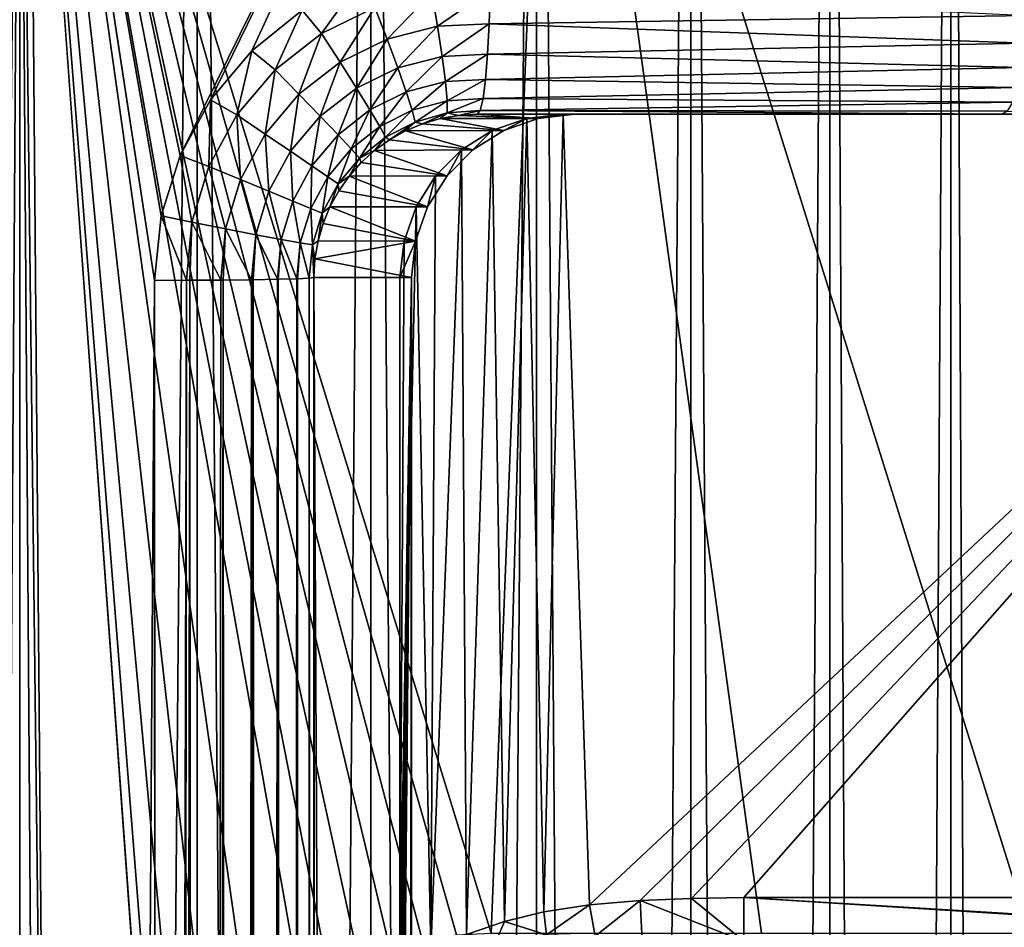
# Model space of a CAD drawing. Header units: millimetres. Extents: x -272 to -228, y -64 to 39.
# Tile 180 of 245: x -250 to -246.98, y -3.49 to -0.71. Entities that reach past the tile are written whole.
import ezdxf

# ---------------------------------------------------------------- set-up
doc = ezdxf.new("R2010")
doc.units = ezdxf.units.MM
doc.header["$LTSCALE"] = 26.699852
for name, color, linetype in [('127', 7, 'CONTINUOUS'), ('133', 7, 'CONTINUOUS'), ('134', 7, 'CONTINUOUS'), ('346', 7, 'CONTINUOUS'), ('347', 7, 'CONTINUOUS'), ('355', 7, 'CONTINUOUS'), ('356', 7, 'CONTINUOUS'), ('357', 7, 'CONTINUOUS'), ('361', 7, 'CONTINUOUS'), ('362', 7, 'CONTINUOUS'), ('365', 7, 'CONTINUOUS'), ('375', 7, 'CONTINUOUS'), ('376', 7, 'CONTINUOUS'), ('95', 7, 'CONTINUOUS'), ('96', 7, 'CONTINUOUS'), ('99', 7, 'CONTINUOUS')]:
    doc.layers.add(name, color=color, linetype=linetype)

msp = doc.modelspace()

# ---------------------------------------------------------------- linework, layer by layer
at = {"layer": '127', "color": 31, "linetype": 'Continuous', "true_color": 0xffba99}
for points in [[(-248.5517, -1.0495, 2), (-248.446, -1.0125, 2), (-248.5148, -3.4735, 2), (-248.5517, -1.0495, 2)], [(-248.5148, -3.4735, 2), (-248.446, -1.0125, 2), (-248.3939, -3.4439, 2), (-248.5148, -3.4735, 2)], [(-248.446, -1.0125, 2), (-248.3347, -1, 2), (-248.3939, -3.4439, 2), (-248.446, -1.0125, 2)], [(-248.3939, -3.4439, 2), (-248.3347, -1, 2), (-248.2535, -3.4218, 2), (-248.3939, -3.4439, 2)], [(-248.3347, -1, 2), (-245.665, -1, 2), (-248.2535, -3.4218, 2), (-248.3347, -1, 2)], [(-248.2535, -3.4218, 2), (-245.665, -1, 2), (-248.0987, -3.4089, 2), (-248.2535, -3.4218, 2)], [(-248.0987, -3.4089, 2), (-245.665, -1, 2), (-247.9411, -3.4024, 2), (-248.0987, -3.4089, 2)], [(-247.9411, -3.4024, 2), (-245.665, -1, 2), (-247.7813, -3.4, 2), (-247.9411, -3.4024, 2)], [(-245.665, -1, 2), (-245.6545, -3.4, 2), (-247.7813, -3.4, 2), (-245.665, -1, 2)], [(-248.6465, -1.1091, 2), (-248.5517, -1.0495, 2), (-248.6308, -3.5134, 2), (-248.6465, -1.1091, 2)], [(-248.6308, -3.5134, 2), (-248.5517, -1.0495, 2), (-248.5148, -3.4735, 2), (-248.6308, -3.5134, 2)], [(-248.7256, -1.1883, 2), (-248.6465, -1.1091, 2), (-248.7397, -3.563, 2), (-248.7256, -1.1883, 2)], [(-248.7397, -3.563, 2), (-248.6465, -1.1091, 2), (-248.6308, -3.5134, 2), (-248.7397, -3.563, 2)], [(-248.7852, -1.2831, 2), (-248.7256, -1.1883, 2), (-248.7397, -3.563, 2), (-248.7852, -1.2831, 2)], [(-248.7852, -1.2831, 2), (-248.8347, -3.618, 2), (-248.8222, -1.3887, 2), (-248.7852, -1.2831, 2)], [(-248.8347, -3.618, 2), (-248.7852, -1.2831, 2), (-248.7397, -3.563, 2), (-248.8347, -3.618, 2)], [(-248.8347, -3.618, 2), (-248.8347, -1.5, 2), (-248.8222, -1.3887, 2), (-248.8347, -3.618, 2)]]:
    msp.add_3dface(points, dxfattribs=at)
at = {"layer": '133', "color": 31, "linetype": 'Continuous', "true_color": 0xffba99}
for points in [[(-251.6292, 1.1824, 17.5819), (-250.4346, -4.3107, 17.5559), (-250, 1.1824, 17.6572), (-251.6292, 1.1824, 17.5819)], [(-250.4346, -4.3107, 17.5559), (-250.4142, -4.5087, 17.553), (-250, 1.1824, 17.6572), (-250.4346, -4.3107, 17.5559)], [(-250, 1.1824, 17.6572), (-250.4142, -4.5087, 17.553), (-250, -61.0087, 16.5716), (-250, 1.1824, 17.6572)], [(-248.3708, 1.1824, 17.5819), (-250, 1.1824, 17.6572), (-248.5557, -3.5087, 17.5159), (-248.3708, 1.1824, 17.5819)], [(-248.5557, -3.5087, 17.5159), (-250, 1.1824, 17.6572), (-248.662, -3.5141, 17.5242), (-248.5557, -3.5087, 17.5159)], [(-248.662, -3.5141, 17.5242), (-250, 1.1824, 17.6572), (-248.7662, -3.5298, 17.5316), (-248.662, -3.5141, 17.5242)], [(-248.7662, -3.5298, 17.5316), (-250, 1.1824, 17.6572), (-248.8662, -3.5552, 17.5379), (-248.7662, -3.5298, 17.5316)], [(-248.8662, -3.5552, 17.5379), (-250, 1.1824, 17.6572), (-248.9618, -3.5896, 17.5432), (-248.8662, -3.5552, 17.5379)], [(-248.9618, -3.5896, 17.5432), (-250, 1.1824, 17.6572), (-249.0533, -3.633, 17.5476), (-248.9618, -3.5896, 17.5432)], [(-249.0533, -3.633, 17.5476), (-250, 1.1824, 17.6572), (-249.1394, -3.6846, 17.5511), (-249.0533, -3.633, 17.5476)], [(-249.1394, -3.6846, 17.5511), (-250, 1.1824, 17.6572), (-249.2933, -3.8104, 17.5558), (-249.1394, -3.6846, 17.5511)], [(-249.2933, -3.8104, 17.5558), (-250, 1.1824, 17.6572), (-249.4183, -3.9619, 17.5578), (-249.2933, -3.8104, 17.5558)], [(-249.4183, -3.9619, 17.5578), (-250, 1.1824, 17.6572), (-249.5104, -4.1328, 17.5576), (-249.4183, -3.9619, 17.5578)], [(-249.5104, -4.1328, 17.5576), (-250, 1.1824, 17.6572), (-249.5668, -4.3174, 17.5558), (-249.5104, -4.1328, 17.5576)], [(-249.5668, -4.3174, 17.5558), (-250, 1.1824, 17.6572), (-249.5858, -4.5087, 17.553), (-249.5668, -4.3174, 17.5558)], [(-249.5858, -4.5087, 17.553), (-250, 1.1824, 17.6572), (-249.576, -34.3179, 17.0322), (-249.5858, -4.5087, 17.553)], [(-249.576, -34.3179, 17.0322), (-250, 1.1824, 17.6572), (-249.5673, -61.0087, 16.566), (-249.576, -34.3179, 17.0322)], [(-249.5673, -61.0087, 16.566), (-250, 1.1824, 17.6572), (-250, -61.0087, 16.5716), (-249.5673, -61.0087, 16.566)], [(-247.7269, -3.5087, 17.4277), (-248.3708, 1.1824, 17.5819), (-248.5557, -3.5087, 17.5159), (-247.7269, -3.5087, 17.4277)], [(-246.7555, 1.1824, 17.3565), (-248.3708, 1.1824, 17.5819), (-246.9032, -3.5087, 17.3003), (-246.7555, 1.1824, 17.3565)], [(-246.9032, -3.5087, 17.3003), (-248.3708, 1.1824, 17.5819), (-247.7269, -3.5087, 17.4277), (-246.9032, -3.5087, 17.3003)]]:
    msp.add_3dface(points, dxfattribs=at)
at = {"layer": '134', "color": 31, "linetype": 'Continuous', "true_color": 0xffba99}
for points in [[(-250.8593, -0.6848, -17.6036), (-250, 1.1824, -17.6572), (-250.7055, -0.8106, -17.6083), (-250.8593, -0.6848, -17.6036)], [(-250.7055, -0.8106, -17.6083), (-250, 1.1824, -17.6572), (-250.5805, -0.9621, -17.6102), (-250.7055, -0.8106, -17.6083)], [(-250.5805, -0.9621, -17.6102), (-250, 1.1824, -17.6572), (-250.4886, -1.133, -17.61), (-250.5805, -0.9621, -17.6102)], [(-250.4886, -1.133, -17.61), (-250, 1.1824, -17.6572), (-250.4322, -1.3176, -17.6082), (-250.4886, -1.133, -17.61)], [(-250, -64, -16.5194), (-250.4337, -64, -16.5137), (-250, 1.1824, -17.6572), (-250, -64, -16.5194)], [(-250, 1.1824, -17.6572), (-250.4337, -64, -16.5137), (-250.4241, -34.611, -17.0271), (-250, 1.1824, -17.6572)], [(-250.4322, -1.3176, -17.6082), (-250, 1.1824, -17.6572), (-250.4133, -1.5087, -17.6054), (-250.4322, -1.3176, -17.6082)], [(-250.4133, -1.5087, -17.6054), (-250, 1.1824, -17.6572), (-250.4241, -34.611, -17.0271), (-250.4133, -1.5087, -17.6054)], [(-250, -64, -16.5194), (-250, 1.1824, -17.6572), (-249.5867, -1.5087, -17.6054), (-250, -64, -16.5194)], [(-250, 1.1824, -17.6572), (-248.3708, 1.1824, -17.5819), (-249.5083, -1.1257, -17.61), (-250, 1.1824, -17.6572)], [(-249.5867, -1.5087, -17.6054), (-250, 1.1824, -17.6572), (-249.5664, -1.3109, -17.6083), (-249.5867, -1.5087, -17.6054)], [(-249.5664, -1.3109, -17.6083), (-250, 1.1824, -17.6572), (-249.5083, -1.1257, -17.61), (-249.5664, -1.3109, -17.6083)], [(-249.5083, -1.1257, -17.61), (-248.3708, 1.1824, -17.5819), (-249.4148, -0.9552, -17.6101), (-249.5083, -1.1257, -17.61)], [(-249.4148, -0.9552, -17.6101), (-248.3708, 1.1824, -17.5819), (-249.2887, -0.805, -17.6081), (-249.4148, -0.9552, -17.6101)], [(-249.2887, -0.805, -17.6081), (-248.3708, 1.1824, -17.5819), (-249.134, -0.6804, -17.6034), (-249.2887, -0.805, -17.6081)], [(-249.5768, -31.8324, -17.0757), (-250, -64, -16.5194), (-249.5867, -1.5087, -17.6054), (-249.5768, -31.8324, -17.0757)]]:
    msp.add_3dface(points, dxfattribs=at)
at = {"layer": '346', "color": 31, "linetype": 'Continuous', "true_color": 0xffba99}
for points in [[(-248.446, -1.0125, 2), (-248.5517, -1.0495, 2), (-248.5166, -1.0494, 0), (-248.446, -1.0125, 2)], [(-248.4109, -1.0125, 0), (-248.446, -1.0125, 2), (-248.5166, -1.0494, 0), (-248.4109, -1.0125, 0)], [(-248.2997, -1), (-248.3347, -1, 2), (-248.446, -1.0125, 2), (-248.2997, -1)], [(-248.2997, -1), (-248.446, -1.0125, 2), (-248.4109, -1.0125, 0), (-248.2997, -1)], [(-248.5517, -1.0495, 2), (-248.6465, -1.1091, 2), (-248.6114, -1.109, 0), (-248.5517, -1.0495, 2)], [(-248.5166, -1.0494, 0), (-248.5517, -1.0495, 2), (-248.6114, -1.109, 0), (-248.5166, -1.0494, 0)], [(-248.6465, -1.1091, 2), (-248.7256, -1.1883, 2), (-248.6906, -1.1882, 0), (-248.6465, -1.1091, 2)], [(-248.6114, -1.109, 0), (-248.6465, -1.1091, 2), (-248.6906, -1.1882, 0), (-248.6114, -1.109, 0)], [(-248.7256, -1.1883, 2), (-248.7852, -1.2831, 2), (-248.7503, -1.283, 0), (-248.7256, -1.1883, 2)], [(-248.6906, -1.1882, 0), (-248.7256, -1.1883, 2), (-248.7503, -1.283, 0), (-248.6906, -1.1882, 0)], [(-248.7852, -1.2831, 2), (-248.8222, -1.3887, 2), (-248.7873, -1.3887, 0), (-248.7852, -1.2831, 2)], [(-248.7503, -1.283, 0), (-248.7852, -1.2831, 2), (-248.7873, -1.3887, 0), (-248.7503, -1.283, 0)], [(-248.8347, -1.5, 2), (-248.7998, -1.5), (-248.7873, -1.3887, 0), (-248.8347, -1.5, 2)], [(-248.8222, -1.3887, 2), (-248.8347, -1.5, 2), (-248.7873, -1.3887, 0), (-248.8222, -1.3887, 2)]]:
    msp.add_3dface(points, dxfattribs=at)
at = {"layer": '347', "color": 31, "linetype": 'Continuous', "true_color": 0xffba99}
for points in [[(-248.7111, -1.0129, -17.0888), (-248.5166, -1.0494, 0), (-248.7656, -1.0289, -17.0964), (-248.7111, -1.0129, -17.0888)], [(-248.6552, -1.0033, -17.0802), (-248.4109, -1.0125, 0), (-248.7111, -1.0129, -17.0888), (-248.6552, -1.0033, -17.0802)], [(-248.4109, -1.0125, 0), (-248.5166, -1.0494, 0), (-248.7111, -1.0129, -17.0888), (-248.4109, -1.0125, 0)], [(-248.5977, -1, -17.0702), (-248.4109, -1.0125, 0), (-248.6552, -1.0033, -17.0802), (-248.5977, -1, -17.0702)], [(-248.5977, -1, -17.0702), (-248.2997, -1), (-248.4109, -1.0125, 0), (-248.5977, -1, -17.0702)], [(-248.8177, -1.0507, -17.1027), (-248.6114, -1.109, 0), (-248.8668, -1.0781, -17.1078), (-248.8177, -1.0507, -17.1027)], [(-248.7656, -1.0289, -17.0964), (-248.5166, -1.0494, 0), (-248.8177, -1.0507, -17.1027), (-248.7656, -1.0289, -17.0964)], [(-248.5166, -1.0494, 0), (-248.6114, -1.109, 0), (-248.8177, -1.0507, -17.1027), (-248.5166, -1.0494, 0)], [(-248.8668, -1.0781, -17.1078), (-248.6114, -1.109, 0), (-248.9123, -1.1108, -17.1119), (-248.8668, -1.0781, -17.1078)], [(-248.9123, -1.1108, -17.1119), (-248.6906, -1.1882, 0), (-248.9538, -1.1481, -17.1148), (-248.9123, -1.1108, -17.1119)], [(-248.6114, -1.109, 0), (-248.6906, -1.1882, 0), (-248.9123, -1.1108, -17.1119), (-248.6114, -1.109, 0)], [(-248.9538, -1.1481, -17.1148), (-248.6906, -1.1882, 0), (-248.9906, -1.1897, -17.1168), (-248.9538, -1.1481, -17.1148)], [(-248.9906, -1.1897, -17.1168), (-248.7503, -1.283, 0), (-249.0225, -1.2349, -17.118), (-248.9906, -1.1897, -17.1168)], [(-248.6906, -1.1882, 0), (-248.7503, -1.283, 0), (-248.9906, -1.1897, -17.1168), (-248.6906, -1.1882, 0)], [(-249.0225, -1.2349, -17.118), (-248.7503, -1.283, 0), (-249.0492, -1.2833, -17.1184), (-249.0225, -1.2349, -17.118)], [(-249.0492, -1.2833, -17.1184), (-248.7873, -1.3887, 0), (-249.0703, -1.3342, -17.1182), (-249.0492, -1.2833, -17.1184)], [(-248.7503, -1.283, 0), (-248.7873, -1.3887, 0), (-249.0492, -1.2833, -17.1184), (-248.7503, -1.283, 0)], [(-249.0703, -1.3342, -17.1182), (-248.7873, -1.3887, 0), (-249.0858, -1.3874, -17.1174), (-249.0703, -1.3342, -17.1182)], [(-249.0858, -1.3874, -17.1174), (-248.7873, -1.3887, 0), (-249.0953, -1.443, -17.1161), (-249.0858, -1.3874, -17.1174)], [(-248.7873, -1.3887, 0), (-248.7998, -1.5), (-249.0953, -1.443, -17.1161), (-248.7873, -1.3887, 0)], [(-248.7998, -1.5), (-249.0985, -1.5, -17.1143), (-249.0953, -1.443, -17.1161), (-248.7998, -1.5)]]:
    msp.add_3dface(points, dxfattribs=at)
at = {"layer": '355', "color": 31, "linetype": 'Continuous', "true_color": 0xffba99}
for points in [[(-248.5579, -0.6185, -17.5544), (-246.9106, -0.6974, -17.3137), (-248.561, -0.7226, -17.5164), (-248.5579, -0.6185, -17.5544)], [(-248.561, -0.7226, -17.5164), (-246.9188, -0.7823, -17.2677), (-248.566, -0.8158, -17.4566), (-248.561, -0.7226, -17.5164)], [(-246.9106, -0.6974, -17.3137), (-246.9188, -0.7823, -17.2677), (-248.561, -0.7226, -17.5164), (-246.9106, -0.6974, -17.3137)], [(-246.9188, -0.7823, -17.2677), (-246.9298, -0.8566, -17.2064), (-248.566, -0.8158, -17.4566), (-246.9188, -0.7823, -17.2677)], [(-248.566, -0.8158, -17.4566), (-246.9298, -0.8566, -17.2064), (-248.5724, -0.8934, -17.3778), (-248.566, -0.8158, -17.4566)], [(-246.9298, -0.8566, -17.2064), (-246.943, -0.9175, -17.1322), (-248.5724, -0.8934, -17.3778), (-246.9298, -0.8566, -17.2064)], [(-248.5724, -0.8934, -17.3778), (-246.943, -0.9175, -17.1322), (-248.5802, -0.9517, -17.2838), (-248.5724, -0.8934, -17.3778)], [(-246.943, -0.9175, -17.1322), (-246.9581, -0.9628, -17.0478), (-248.5802, -0.9517, -17.2838), (-246.943, -0.9175, -17.1322)], [(-248.5802, -0.9517, -17.2838), (-246.9581, -0.9628, -17.0478), (-248.5887, -0.9879, -17.1794), (-248.5802, -0.9517, -17.2838)], [(-246.9581, -0.9628, -17.0478), (-246.9744, -0.9906, -16.9564), (-248.5887, -0.9879, -17.1794), (-246.9581, -0.9628, -17.0478)], [(-246.9913, -1, -16.8614), (-248.5977, -1, -17.0702), (-248.5887, -0.9879, -17.1794), (-246.9913, -1, -16.8614)], [(-246.9744, -0.9906, -16.9564), (-246.9913, -1, -16.8614), (-248.5887, -0.9879, -17.1794), (-246.9744, -0.9906, -16.9564)], [(-245.4119, -1, -16.5018), (-246.9913, -1, -16.8614), (-246.9744, -0.9906, -16.9564), (-245.4119, -1, -16.5018)]]:
    msp.add_3dface(points, dxfattribs=at)
at = {"layer": '356', "color": 31, "linetype": 'Continuous', "true_color": 0xffba99}
for points in [[(-249.134, -0.6804, -17.6034), (-248.9562, -0.5869, -17.5954), (-249.0747, -0.7526, -17.5904), (-249.134, -0.6804, -17.6034)], [(-249.0747, -0.7526, -17.5904), (-248.9562, -0.5869, -17.5954), (-248.9121, -0.6725, -17.5818), (-249.0747, -0.7526, -17.5904)], [(-248.9121, -0.6725, -17.5818), (-248.7371, -0.6273, -17.5698), (-248.8742, -0.7698, -17.5445), (-248.9121, -0.6725, -17.5818)], [(-248.8742, -0.7698, -17.5445), (-248.7371, -0.6273, -17.5698), (-248.7195, -0.7301, -17.5322), (-248.8742, -0.7698, -17.5445)], [(-248.7371, -0.6273, -17.5698), (-248.5579, -0.6185, -17.5544), (-248.7195, -0.7301, -17.5322), (-248.7371, -0.6273, -17.5698)], [(-248.5579, -0.6185, -17.5544), (-248.561, -0.7226, -17.5164), (-248.7195, -0.7301, -17.5322), (-248.5579, -0.6185, -17.5544)], [(-249.2887, -0.805, -17.6081), (-249.134, -0.6804, -17.6034), (-249.2175, -0.864, -17.5956), (-249.2887, -0.805, -17.6081)], [(-249.2175, -0.864, -17.5956), (-249.134, -0.6804, -17.6034), (-249.0747, -0.7526, -17.5904), (-249.2175, -0.864, -17.5956)], [(-249.0747, -0.7526, -17.5904), (-248.9121, -0.6725, -17.5818), (-249.018, -0.8404, -17.5533), (-249.0747, -0.7526, -17.5904)], [(-249.018, -0.8404, -17.5533), (-248.9121, -0.6725, -17.5818), (-248.8742, -0.7698, -17.5445), (-249.018, -0.8404, -17.5533)], [(-248.7195, -0.7301, -17.5322), (-248.561, -0.7226, -17.5164), (-248.7053, -0.8225, -17.4726), (-248.7195, -0.7301, -17.5322)], [(-248.561, -0.7226, -17.5164), (-248.566, -0.8158, -17.4566), (-248.7053, -0.8225, -17.4726), (-248.561, -0.7226, -17.5164)], [(-249.2175, -0.864, -17.5956), (-249.0747, -0.7526, -17.5904), (-249.1443, -0.9387, -17.5588), (-249.2175, -0.864, -17.5956)], [(-249.1443, -0.9387, -17.5588), (-249.0747, -0.7526, -17.5904), (-249.018, -0.8404, -17.5533), (-249.1443, -0.9387, -17.5588)], [(-248.8742, -0.7698, -17.5445), (-248.7195, -0.7301, -17.5322), (-248.8414, -0.8574, -17.4852), (-248.8742, -0.7698, -17.5445)], [(-248.8414, -0.8574, -17.4852), (-248.7195, -0.7301, -17.5322), (-248.7053, -0.8225, -17.4726), (-248.8414, -0.8574, -17.4852)], [(-249.018, -0.8404, -17.5533), (-248.8742, -0.7698, -17.5445), (-248.9679, -0.9196, -17.4942), (-249.018, -0.8404, -17.5533)], [(-248.9679, -0.9196, -17.4942), (-248.8742, -0.7698, -17.5445), (-248.8414, -0.8574, -17.4852), (-248.9679, -0.9196, -17.4942)], [(-249.4148, -0.9552, -17.6101), (-249.2887, -0.805, -17.6081), (-249.3342, -1.0018, -17.5979), (-249.4148, -0.9552, -17.6101)], [(-249.3342, -1.0018, -17.5979), (-249.2887, -0.805, -17.6081), (-249.2175, -0.864, -17.5956), (-249.3342, -1.0018, -17.5979)], [(-249.1443, -0.9387, -17.5588), (-249.018, -0.8404, -17.5533), (-249.0789, -1.0061, -17.4999), (-249.1443, -0.9387, -17.5588)], [(-249.0789, -1.0061, -17.4999), (-249.018, -0.8404, -17.5533), (-248.9679, -0.9196, -17.4942), (-249.0789, -1.0061, -17.4999)], [(-248.8414, -0.8574, -17.4852), (-248.7053, -0.8225, -17.4726), (-248.8153, -0.9312, -17.4067), (-248.8414, -0.8574, -17.4852)], [(-248.8153, -0.9312, -17.4067), (-248.7053, -0.8225, -17.4726), (-248.6954, -0.8999, -17.3939), (-248.8153, -0.9312, -17.4067)], [(-248.7053, -0.8225, -17.4726), (-248.566, -0.8158, -17.4566), (-248.6954, -0.8999, -17.3939), (-248.7053, -0.8225, -17.4726)], [(-248.566, -0.8158, -17.4566), (-248.5724, -0.8934, -17.3778), (-248.6954, -0.8999, -17.3939), (-248.566, -0.8158, -17.4566)], [(-249.3342, -1.0018, -17.5979), (-249.2175, -0.864, -17.5956), (-249.2475, -1.0604, -17.5613), (-249.3342, -1.0018, -17.5979)], [(-249.2475, -1.0604, -17.5613), (-249.2175, -0.864, -17.5956), (-249.1443, -0.9387, -17.5588), (-249.2475, -1.0604, -17.5613)], [(-248.9679, -0.9196, -17.4942), (-248.8414, -0.8574, -17.4852), (-248.9267, -0.9863, -17.4159), (-248.9679, -0.9196, -17.4942)], [(-248.9267, -0.9863, -17.4159), (-248.8414, -0.8574, -17.4852), (-248.8153, -0.9312, -17.4067), (-248.9267, -0.9863, -17.4159)], [(-248.8153, -0.9312, -17.4067), (-248.6954, -0.8999, -17.3939), (-248.7972, -0.9875, -17.3129), (-248.8153, -0.9312, -17.4067)], [(-248.7972, -0.9875, -17.3129), (-248.6954, -0.8999, -17.3939), (-248.6902, -0.9586, -17.3), (-248.7972, -0.9875, -17.3129)], [(-248.6954, -0.8999, -17.3939), (-248.5724, -0.8934, -17.3778), (-248.6902, -0.9586, -17.3), (-248.6954, -0.8999, -17.3939)], [(-248.5724, -0.8934, -17.3778), (-248.5802, -0.9517, -17.2838), (-248.6902, -0.9586, -17.3), (-248.5724, -0.8934, -17.3778)], [(-249.0789, -1.0061, -17.4999), (-248.9679, -0.9196, -17.4942), (-249.0245, -1.0629, -17.4218), (-249.0789, -1.0061, -17.4999)], [(-249.0245, -1.0629, -17.4218), (-248.9679, -0.9196, -17.4942), (-248.9267, -0.9863, -17.4159), (-249.0245, -1.0629, -17.4218)], [(-248.9267, -0.9863, -17.4159), (-248.8153, -0.9312, -17.4067), (-248.8965, -1.0374, -17.3223), (-248.9267, -0.9863, -17.4159)], [(-248.8965, -1.0374, -17.3223), (-248.8153, -0.9312, -17.4067), (-248.7972, -0.9875, -17.3129), (-248.8965, -1.0374, -17.3223)], [(-249.5083, -1.1257, -17.61), (-249.4148, -0.9552, -17.6101), (-249.4202, -1.1597, -17.5979), (-249.5083, -1.1257, -17.61)], [(-249.4202, -1.1597, -17.5979), (-249.4148, -0.9552, -17.6101), (-249.3342, -1.0018, -17.5979), (-249.4202, -1.1597, -17.5979)], [(-249.2475, -1.0604, -17.5613), (-249.1443, -0.9387, -17.5588), (-249.1697, -1.1132, -17.5026), (-249.2475, -1.0604, -17.5613)], [(-249.1697, -1.1132, -17.5026), (-249.1443, -0.9387, -17.5588), (-249.0789, -1.0061, -17.4999), (-249.1697, -1.1132, -17.5026)], [(-248.7972, -0.9875, -17.3129), (-248.6902, -0.9586, -17.3), (-248.7879, -1.0235, -17.2085), (-248.7972, -0.9875, -17.3129)], [(-248.7879, -1.0235, -17.2085), (-248.6902, -0.9586, -17.3), (-248.6899, -0.9957, -17.1956), (-248.7879, -1.0235, -17.2085)], [(-248.6902, -0.9586, -17.3), (-248.5802, -0.9517, -17.2838), (-248.6899, -0.9957, -17.1956), (-248.6902, -0.9586, -17.3)], [(-248.5802, -0.9517, -17.2838), (-248.5887, -0.9879, -17.1794), (-248.6899, -0.9957, -17.1956), (-248.5802, -0.9517, -17.2838)], [(-249.0245, -1.0629, -17.4218), (-248.9267, -0.9863, -17.4159), (-248.9838, -1.1062, -17.3283), (-249.0245, -1.0629, -17.4218)], [(-248.9838, -1.1062, -17.3283), (-248.9267, -0.9863, -17.4159), (-248.8965, -1.0374, -17.3223), (-248.9838, -1.1062, -17.3283)], [(-248.8965, -1.0374, -17.3223), (-248.7972, -0.9875, -17.3129), (-248.8788, -1.0702, -17.2179), (-248.8965, -1.0374, -17.3223)], [(-248.8788, -1.0702, -17.2179), (-248.7972, -0.9875, -17.3129), (-248.7879, -1.0235, -17.2085), (-248.8788, -1.0702, -17.2179)], [(-248.5887, -0.9879, -17.1794), (-248.6552, -1.0033, -17.0802), (-248.6899, -0.9957, -17.1956), (-248.5887, -0.9879, -17.1794)], [(-248.5977, -1, -17.0702), (-248.6552, -1.0033, -17.0802), (-248.5887, -0.9879, -17.1794), (-248.5977, -1, -17.0702)], [(-249.4202, -1.1597, -17.5979), (-249.3342, -1.0018, -17.5979), (-249.3235, -1.1998, -17.5615), (-249.4202, -1.1597, -17.5979)], [(-249.3235, -1.1998, -17.5615), (-249.3342, -1.0018, -17.5979), (-249.2475, -1.0604, -17.5613), (-249.3235, -1.1998, -17.5615)], [(-249.1697, -1.1132, -17.5026), (-249.0789, -1.0061, -17.4999), (-249.1046, -1.1575, -17.4247), (-249.1697, -1.1132, -17.5026)], [(-249.1046, -1.1575, -17.4247), (-249.0789, -1.0061, -17.4999), (-249.0245, -1.0629, -17.4218), (-249.1046, -1.1575, -17.4247)], [(-248.8668, -1.0781, -17.1078), (-248.8788, -1.0702, -17.2179), (-248.7879, -1.0235, -17.2085), (-248.8668, -1.0781, -17.1078)], [(-248.8177, -1.0507, -17.1027), (-248.8668, -1.0781, -17.1078), (-248.7879, -1.0235, -17.2085), (-248.8177, -1.0507, -17.1027)], [(-248.7656, -1.0289, -17.0964), (-248.8177, -1.0507, -17.1027), (-248.7879, -1.0235, -17.2085), (-248.7656, -1.0289, -17.0964)], [(-248.7656, -1.0289, -17.0964), (-248.7879, -1.0235, -17.2085), (-248.6899, -0.9957, -17.1956), (-248.7656, -1.0289, -17.0964)], [(-248.7111, -1.0129, -17.0888), (-248.7656, -1.0289, -17.0964), (-248.6899, -0.9957, -17.1956), (-248.7111, -1.0129, -17.0888)], [(-248.6552, -1.0033, -17.0802), (-248.7111, -1.0129, -17.0888), (-248.6899, -0.9957, -17.1956), (-248.6552, -1.0033, -17.0802)], [(-248.9838, -1.1062, -17.3283), (-248.8965, -1.0374, -17.3223), (-248.9587, -1.134, -17.2239), (-248.9838, -1.1062, -17.3283)], [(-248.9587, -1.134, -17.2239), (-248.8965, -1.0374, -17.3223), (-248.8788, -1.0702, -17.2179), (-248.9587, -1.134, -17.2239)], [(-249.3235, -1.1998, -17.5615), (-249.2475, -1.0604, -17.5613), (-249.2365, -1.2358, -17.503), (-249.3235, -1.1998, -17.5615)], [(-249.2365, -1.2358, -17.503), (-249.2475, -1.0604, -17.5613), (-249.1697, -1.1132, -17.5026), (-249.2365, -1.2358, -17.503)], [(-249.1046, -1.1575, -17.4247), (-249.0245, -1.0629, -17.4218), (-249.0553, -1.1911, -17.3313), (-249.1046, -1.1575, -17.4247)], [(-249.0553, -1.1911, -17.3313), (-249.0245, -1.0629, -17.4218), (-248.9838, -1.1062, -17.3283), (-249.0553, -1.1911, -17.3313)], [(-248.9123, -1.1108, -17.1119), (-248.9587, -1.134, -17.2239), (-248.8788, -1.0702, -17.2179), (-248.9123, -1.1108, -17.1119)], [(-248.8668, -1.0781, -17.1078), (-248.9123, -1.1108, -17.1119), (-248.8788, -1.0702, -17.2179), (-248.8668, -1.0781, -17.1078)], [(-249.2365, -1.2358, -17.503), (-249.1697, -1.1132, -17.5026), (-249.1635, -1.2658, -17.4252), (-249.2365, -1.2358, -17.503)], [(-249.1635, -1.2658, -17.4252), (-249.1697, -1.1132, -17.5026), (-249.1046, -1.1575, -17.4247), (-249.1635, -1.2658, -17.4252)], [(-249.0553, -1.1911, -17.3313), (-248.9838, -1.1062, -17.3283), (-249.0244, -1.2125, -17.227), (-249.0553, -1.1911, -17.3313)], [(-249.0244, -1.2125, -17.227), (-248.9838, -1.1062, -17.3283), (-248.9587, -1.134, -17.2239), (-249.0244, -1.2125, -17.227)], [(-248.9123, -1.1108, -17.1119), (-248.9538, -1.1481, -17.1148), (-248.9587, -1.134, -17.2239), (-248.9123, -1.1108, -17.1119)], [(-249.5664, -1.3109, -17.6083), (-249.5083, -1.1257, -17.61), (-249.4721, -1.3309, -17.5962), (-249.5664, -1.3109, -17.6083)], [(-249.4721, -1.3309, -17.5962), (-249.5083, -1.1257, -17.61), (-249.4202, -1.1597, -17.5979), (-249.4721, -1.3309, -17.5962)], [(-248.9906, -1.1897, -17.1168), (-249.0244, -1.2125, -17.227), (-248.9587, -1.134, -17.2239), (-248.9906, -1.1897, -17.1168)], [(-248.9538, -1.1481, -17.1148), (-248.9906, -1.1897, -17.1168), (-248.9587, -1.134, -17.2239), (-248.9538, -1.1481, -17.1148)], [(-249.4721, -1.3309, -17.5962), (-249.4202, -1.1597, -17.5979), (-249.3693, -1.351, -17.5599), (-249.4721, -1.3309, -17.5962)], [(-249.3693, -1.351, -17.5599), (-249.4202, -1.1597, -17.5979), (-249.3235, -1.1998, -17.5615), (-249.3693, -1.351, -17.5599)], [(-249.1635, -1.2658, -17.4252), (-249.1046, -1.1575, -17.4247), (-249.1081, -1.2884, -17.3319), (-249.1635, -1.2658, -17.4252)], [(-249.1081, -1.2884, -17.3319), (-249.1046, -1.1575, -17.4247), (-249.0553, -1.1911, -17.3313), (-249.1081, -1.2884, -17.3319)], [(-249.3693, -1.351, -17.5599), (-249.3235, -1.1998, -17.5615), (-249.2769, -1.3688, -17.5015), (-249.3693, -1.351, -17.5599)], [(-249.2769, -1.3688, -17.5015), (-249.3235, -1.1998, -17.5615), (-249.2365, -1.2358, -17.503), (-249.2769, -1.3688, -17.5015)], [(-249.1081, -1.2884, -17.3319), (-249.0553, -1.1911, -17.3313), (-249.073, -1.3025, -17.2277), (-249.1081, -1.2884, -17.3319)], [(-249.073, -1.3025, -17.2277), (-249.0553, -1.1911, -17.3313), (-249.0244, -1.2125, -17.227), (-249.073, -1.3025, -17.2277)], [(-248.9906, -1.1897, -17.1168), (-249.0225, -1.2349, -17.118), (-249.0244, -1.2125, -17.227), (-248.9906, -1.1897, -17.1168)], [(-249.2769, -1.3688, -17.5015), (-249.2365, -1.2358, -17.503), (-249.1992, -1.3834, -17.4238), (-249.2769, -1.3688, -17.5015)], [(-249.1992, -1.3834, -17.4238), (-249.2365, -1.2358, -17.503), (-249.1635, -1.2658, -17.4252), (-249.1992, -1.3834, -17.4238)], [(-249.0492, -1.2833, -17.1184), (-249.073, -1.3025, -17.2277), (-249.0244, -1.2125, -17.227), (-249.0492, -1.2833, -17.1184)], [(-249.0225, -1.2349, -17.118), (-249.0492, -1.2833, -17.1184), (-249.0244, -1.2125, -17.227), (-249.0225, -1.2349, -17.118)], [(-249.1992, -1.3834, -17.4238), (-249.1635, -1.2658, -17.4252), (-249.1402, -1.3941, -17.3305), (-249.1992, -1.3834, -17.4238)], [(-249.1402, -1.3941, -17.3305), (-249.1635, -1.2658, -17.4252), (-249.1081, -1.2884, -17.3319), (-249.1402, -1.3941, -17.3305)], [(-249.1402, -1.3941, -17.3305), (-249.1081, -1.2884, -17.3319), (-249.1028, -1.4003, -17.2264), (-249.1402, -1.3941, -17.3305)], [(-249.1028, -1.4003, -17.2264), (-249.1081, -1.2884, -17.3319), (-249.073, -1.3025, -17.2277), (-249.1028, -1.4003, -17.2264)], [(-249.0492, -1.2833, -17.1184), (-249.0703, -1.3342, -17.1182), (-249.073, -1.3025, -17.2277), (-249.0492, -1.2833, -17.1184)], [(-249.5867, -1.5087, -17.6054), (-249.5664, -1.3109, -17.6083), (-249.4884, -1.5085, -17.5932), (-249.5867, -1.5087, -17.6054)], [(-249.4884, -1.5085, -17.5932), (-249.5664, -1.3109, -17.6083), (-249.4721, -1.3309, -17.5962), (-249.4884, -1.5085, -17.5932)], [(-249.0858, -1.3874, -17.1174), (-249.1028, -1.4003, -17.2264), (-249.073, -1.3025, -17.2277), (-249.0858, -1.3874, -17.1174)], [(-249.0703, -1.3342, -17.1182), (-249.0858, -1.3874, -17.1174), (-249.073, -1.3025, -17.2277), (-249.0703, -1.3342, -17.1182)], [(-249.4884, -1.5085, -17.5932), (-249.4721, -1.3309, -17.5962), (-249.4786, -1.5084, -17.5909), (-249.4884, -1.5085, -17.5932)], [(-249.4786, -1.5084, -17.5909), (-249.4721, -1.3309, -17.5962), (-249.3837, -1.5078, -17.557), (-249.4786, -1.5084, -17.5909)], [(-249.3837, -1.5078, -17.557), (-249.4721, -1.3309, -17.5962), (-249.3693, -1.351, -17.5599), (-249.3837, -1.5078, -17.557)], [(-249.3837, -1.5078, -17.557), (-249.3693, -1.351, -17.5599), (-249.3762, -1.5078, -17.5534), (-249.3837, -1.5078, -17.557)], [(-249.3762, -1.5078, -17.5534), (-249.3693, -1.351, -17.5599), (-249.2895, -1.5068, -17.4986), (-249.3762, -1.5078, -17.5534)], [(-249.2895, -1.5068, -17.4986), (-249.3693, -1.351, -17.5599), (-249.2769, -1.3688, -17.5015), (-249.2895, -1.5068, -17.4986)], [(-249.2895, -1.5068, -17.4986), (-249.2769, -1.3688, -17.5015), (-249.2844, -1.5067, -17.4946), (-249.2895, -1.5068, -17.4986)], [(-249.2844, -1.5067, -17.4946), (-249.2769, -1.3688, -17.5015), (-249.2105, -1.5054, -17.4209), (-249.2844, -1.5067, -17.4946)], [(-249.2105, -1.5054, -17.4209), (-249.2769, -1.3688, -17.5015), (-249.1992, -1.3834, -17.4238), (-249.2105, -1.5054, -17.4209)], [(-249.2105, -1.5054, -17.4209), (-249.1992, -1.3834, -17.4238), (-249.2075, -1.5053, -17.4172), (-249.2105, -1.5054, -17.4209)], [(-249.2075, -1.5053, -17.4172), (-249.1992, -1.3834, -17.4238), (-249.1505, -1.5037, -17.3277), (-249.2075, -1.5053, -17.4172)], [(-249.1505, -1.5037, -17.3277), (-249.1992, -1.3834, -17.4238), (-249.1402, -1.3941, -17.3305), (-249.1505, -1.5037, -17.3277)], [(-249.0858, -1.3874, -17.1174), (-249.0953, -1.443, -17.1161), (-249.1028, -1.4003, -17.2264), (-249.0858, -1.3874, -17.1174)], [(-249.1505, -1.5037, -17.3277), (-249.1402, -1.3941, -17.3305), (-249.1492, -1.5037, -17.3251), (-249.1505, -1.5037, -17.3277)], [(-249.1492, -1.5037, -17.3251), (-249.1402, -1.3941, -17.3305), (-249.1126, -1.5019, -17.2236), (-249.1492, -1.5037, -17.3251)], [(-249.1126, -1.5019, -17.2236), (-249.1402, -1.3941, -17.3305), (-249.1028, -1.4003, -17.2264), (-249.1126, -1.5019, -17.2236)], [(-249.1028, -1.4003, -17.2264), (-249.0985, -1.5, -17.1143), (-249.1126, -1.5019, -17.2236), (-249.1028, -1.4003, -17.2264)], [(-249.0953, -1.443, -17.1161), (-249.0985, -1.5, -17.1143), (-249.1028, -1.4003, -17.2264), (-249.0953, -1.443, -17.1161)]]:
    msp.add_3dface(points, dxfattribs=at)
at = {"layer": '357', "color": 31, "linetype": 'Continuous', "true_color": 0xffba99}
for points in [[(-249.5768, -31.8324, -17.0757), (-249.5867, -1.5087, -17.6054), (-249.4884, -1.5085, -17.5932), (-249.5768, -31.8324, -17.0757)], [(-249.5663, -64, -16.5137), (-249.5768, -31.8324, -17.0757), (-249.4884, -1.5085, -17.5932), (-249.5663, -64, -16.5137)], [(-249.4585, -64, -16.4991), (-249.5663, -64, -16.5137), (-249.4786, -1.5084, -17.5909), (-249.4585, -64, -16.4991)], [(-249.5663, -64, -16.5137), (-249.4884, -1.5085, -17.5932), (-249.4786, -1.5084, -17.5909), (-249.5663, -64, -16.5137)], [(-249.4585, -64, -16.4991), (-249.4786, -1.5084, -17.5909), (-249.3837, -1.5078, -17.557), (-249.4585, -64, -16.4991)], [(-249.3565, -64, -16.4615), (-249.4585, -64, -16.4991), (-249.3762, -1.5078, -17.5534), (-249.3565, -64, -16.4615)], [(-249.4585, -64, -16.4991), (-249.3837, -1.5078, -17.557), (-249.3762, -1.5078, -17.5534), (-249.4585, -64, -16.4991)], [(-249.3565, -64, -16.4615), (-249.3762, -1.5078, -17.5534), (-249.2895, -1.5068, -17.4986), (-249.3565, -64, -16.4615)], [(-249.2647, -64, -16.4024), (-249.3565, -64, -16.4615), (-249.2844, -1.5067, -17.4946), (-249.2647, -64, -16.4024)], [(-249.3565, -64, -16.4615), (-249.2895, -1.5068, -17.4986), (-249.2844, -1.5067, -17.4946), (-249.3565, -64, -16.4615)], [(-249.2647, -64, -16.4024), (-249.2844, -1.5067, -17.4946), (-249.2105, -1.5054, -17.4209), (-249.2647, -64, -16.4024)], [(-249.1882, -64, -16.3252), (-249.2647, -64, -16.4024), (-249.2075, -1.5053, -17.4172), (-249.1882, -64, -16.3252)], [(-249.2647, -64, -16.4024), (-249.2105, -1.5054, -17.4209), (-249.2075, -1.5053, -17.4172), (-249.2647, -64, -16.4024)], [(-249.1882, -64, -16.3252), (-249.2075, -1.5053, -17.4172), (-249.1505, -1.5037, -17.3277), (-249.1882, -64, -16.3252)], [(-249.1299, -64, -16.2329), (-249.1882, -64, -16.3252), (-249.1492, -1.5037, -17.3251), (-249.1299, -64, -16.2329)], [(-249.1882, -64, -16.3252), (-249.1505, -1.5037, -17.3277), (-249.1492, -1.5037, -17.3251), (-249.1882, -64, -16.3252)], [(-249.1299, -64, -16.2329), (-249.1492, -1.5037, -17.3251), (-249.1126, -1.5019, -17.2236), (-249.1299, -64, -16.2329)], [(-249.0932, -64, -16.1305), (-249.1299, -64, -16.2329), (-249.1126, -1.5019, -17.2236), (-249.0932, -64, -16.1305)], [(-249.0985, -1.5, -17.1143), (-249.0932, -64, -16.1305), (-249.1126, -1.5019, -17.2236), (-249.0985, -1.5, -17.1143)], [(-249.0932, -64, -16.1305), (-249.0985, -1.5, -17.1143), (-249.0893, -31.8274, -16.5846), (-249.0932, -64, -16.1305)]]:
    msp.add_3dface(points, dxfattribs=at)
at = {"layer": '361', "color": 31, "linetype": 'Continuous', "true_color": 0xffba99}
for points in [[(-248.0987, -3.4089, 2), (-247.9411, -3.4024, 2), (-247.7813, -3.5335, 2.015), (-248.0987, -3.4089, 2)], [(-248.0987, -3.4089, 2), (-247.7813, -3.5335, 2.015), (-248.0922, -3.5319, 2.0128), (-248.0987, -3.4089, 2)], [(-247.9411, -3.4024, 2), (-247.7813, -3.4, 2), (-247.7813, -3.5335, 2.015), (-247.9411, -3.4024, 2)]]:
    msp.add_3dface(points, dxfattribs=at)
at = {"layer": '362', "color": 31, "linetype": 'Continuous', "true_color": 0xffba99}
for points in [[(-247.7813, -3.4, 2), (-245.6545, -3.4, 2), (-245.6545, -3.529, 2.014), (-247.7813, -3.4, 2)], [(-247.7813, -3.5335, 2.015), (-247.7813, -3.4, 2), (-245.6545, -3.5335, 2.015), (-247.7813, -3.5335, 2.015)], [(-245.6545, -3.5335, 2.015), (-247.7813, -3.4, 2), (-245.6545, -3.529, 2.014), (-245.6545, -3.5335, 2.015)]]:
    msp.add_3dface(points, dxfattribs=at)
at = {"layer": '365', "color": 31, "linetype": 'Continuous', "true_color": 0xffba99}
for points in [[(-248.2535, -3.4218, 2), (-248.0987, -3.4089, 2), (-248.2369, -3.5178, 2.008), (-248.2535, -3.4218, 2)], [(-248.0987, -3.4089, 2), (-248.0922, -3.5319, 2.0128), (-248.2369, -3.5178, 2.008), (-248.0987, -3.4089, 2)], [(-248.3939, -3.4439, 2), (-248.2535, -3.4218, 2), (-248.3857, -3.5141, 2.0041), (-248.3939, -3.4439, 2)], [(-248.2535, -3.4218, 2), (-248.2369, -3.5178, 2.008), (-248.3857, -3.5141, 2.0041), (-248.2535, -3.4218, 2)], [(-248.5148, -3.4735, 2), (-248.3939, -3.4439, 2), (-248.3857, -3.5141, 2.0041), (-248.5148, -3.4735, 2)], [(-248.6308, -3.5134, 2), (-248.5148, -3.4735, 2), (-248.5375, -3.5287, 2.0018), (-248.6308, -3.5134, 2)], [(-248.5148, -3.4735, 2), (-248.3857, -3.5141, 2.0041), (-248.5375, -3.5287, 2.0018), (-248.5148, -3.4735, 2)]]:
    msp.add_3dface(points, dxfattribs=at)
at = {"layer": '375', "color": 31, "linetype": 'Continuous', "true_color": 0xffba99}
for points in [[(-249.456, 4.245, 3.1911), (-250, 4.245, 3.1504), (-249.456, -59.8893, 3.1911), (-249.456, 4.245, 3.1911)], [(-249.456, -59.8893, 3.1911), (-250, 4.245, 3.1504), (-250, -59.8893, 3.1504), (-249.456, -59.8893, 3.1911)], [(-250, 4.245, 10.4504), (-249.456, 4.245, 10.4096), (-250, -59.8893, 10.4504), (-250, 4.245, 10.4504)], [(-250, -59.8893, 10.4504), (-249.456, 4.245, 10.4096), (-249.456, -59.8893, 10.4096), (-250, -59.8893, 10.4504)], [(-248.9241, 4.245, 3.3125), (-249.456, 4.245, 3.1911), (-248.9241, -59.8893, 3.3125), (-248.9241, 4.245, 3.3125)], [(-248.9241, -59.8893, 3.3125), (-249.456, 4.245, 3.1911), (-249.456, -59.8893, 3.1911), (-248.9241, -59.8893, 3.3125)], [(-249.456, 4.245, 10.4096), (-248.9241, 4.245, 10.2882), (-249.456, -59.8893, 10.4096), (-249.456, 4.245, 10.4096)], [(-249.456, -59.8893, 10.4096), (-248.9241, 4.245, 10.2882), (-248.9241, -59.8893, 10.2882), (-249.456, -59.8893, 10.4096)], [(-248.4163, 4.245, 3.5118), (-248.9241, 4.245, 3.3125), (-248.4163, -59.8893, 3.5118), (-248.4163, 4.245, 3.5118)], [(-248.4163, -59.8893, 3.5118), (-248.9241, 4.245, 3.3125), (-248.9241, -59.8893, 3.3125), (-248.4163, -59.8893, 3.5118)], [(-248.9241, 4.245, 10.2882), (-248.4163, 4.245, 10.0889), (-248.9241, -59.8893, 10.2882), (-248.9241, 4.245, 10.2882)], [(-248.9241, -59.8893, 10.2882), (-248.4163, 4.245, 10.0889), (-248.4163, -59.8893, 10.0889), (-248.9241, -59.8893, 10.2882)], [(-247.9439, 4.245, 3.7846), (-248.4163, 4.245, 3.5118), (-247.9439, -59.8893, 3.7846), (-247.9439, 4.245, 3.7846)], [(-247.9439, -59.8893, 3.7846), (-248.4163, 4.245, 3.5118), (-248.4163, -59.8893, 3.5118), (-247.9439, -59.8893, 3.7846)], [(-248.4163, 4.245, 10.0889), (-247.9439, 4.245, 9.8161), (-248.4163, -59.8893, 10.0889), (-248.4163, 4.245, 10.0889)], [(-248.4163, -59.8893, 10.0889), (-247.9439, 4.245, 9.8161), (-247.9439, -59.8893, 9.8161), (-248.4163, -59.8893, 10.0889)], [(-247.5174, 4.245, 4.1247), (-247.9439, 4.245, 3.7846), (-247.5174, -59.8893, 4.1247), (-247.5174, 4.245, 4.1247)], [(-247.5174, -59.8893, 4.1247), (-247.9439, 4.245, 3.7846), (-247.9439, -59.8893, 3.7846), (-247.5174, -59.8893, 4.1247)], [(-247.9439, 4.245, 9.8161), (-247.5174, 4.245, 9.476), (-247.9439, -59.8893, 9.8161), (-247.9439, 4.245, 9.8161)], [(-247.9439, -59.8893, 9.8161), (-247.5174, 4.245, 9.476), (-247.5174, -59.8893, 9.476), (-247.9439, -59.8893, 9.8161)], [(-247.1463, 4.245, 4.5246), (-247.5174, 4.245, 4.1247), (-247.1463, -59.8893, 4.5246), (-247.1463, 4.245, 4.5246)], [(-247.1463, -59.8893, 4.5246), (-247.5174, 4.245, 4.1247), (-247.5174, -59.8893, 4.1247), (-247.1463, -59.8893, 4.5246)], [(-247.5174, 4.245, 9.476), (-247.1463, 4.245, 9.0761), (-247.5174, -59.8893, 9.476), (-247.5174, 4.245, 9.476)], [(-247.5174, -59.8893, 9.476), (-247.1463, 4.245, 9.0761), (-247.1463, -59.8893, 9.0761), (-247.5174, -59.8893, 9.476)], [(-246.839, 4.245, 4.9754), (-247.1463, 4.245, 4.5246), (-246.839, -59.8893, 4.9754), (-246.839, 4.245, 4.9754)], [(-246.839, -59.8893, 4.9754), (-247.1463, 4.245, 4.5246), (-247.1463, -59.8893, 4.5246), (-246.839, -59.8893, 4.9754)], [(-247.1463, 4.245, 9.0761), (-246.839, 4.245, 8.6253), (-247.1463, -59.8893, 9.0761), (-247.1463, 4.245, 9.0761)], [(-247.1463, -59.8893, 9.0761), (-246.839, 4.245, 8.6253), (-246.839, -59.8893, 8.6254), (-247.1463, -59.8893, 9.0761)]]:
    msp.add_3dface(points, dxfattribs=at)
at = {"layer": '376', "color": 31, "linetype": 'Continuous', "true_color": 0xffba99}
for points in [[(-250, -59.8893, 3.1504), (-250, 4.245, 3.1504), (-250.544, 4.245, 3.1911), (-250, -59.8893, 3.1504)], [(-250, 4.245, 10.4504), (-250, -59.8893, 10.4504), (-250.544, -59.8893, 10.4096), (-250, 4.245, 10.4504)], [(-250.544, 4.245, 10.4096), (-250, 4.245, 10.4504), (-250.544, -59.8893, 10.4096), (-250.544, 4.245, 10.4096)], [(-250, -59.8893, 3.1504), (-250.544, 4.245, 3.1911), (-250.544, -59.8893, 3.1911), (-250, -59.8893, 3.1504)]]:
    msp.add_3dface(points, dxfattribs=at)
at = {"layer": '95', "color": 31, "linetype": 'Continuous', "true_color": 0xffba99}
for points in [[(-246.9913, -1, -16.8614), (-245.4119, -1, -16.5018), (-248.5977, -1, -17.0702), (-246.9913, -1, -16.8614)], [(-248.5977, -1, -17.0702), (-245.4119, -1, -16.5018), (-245.6999, -1), (-248.5977, -1, -17.0702)], [(-248.2997, -1), (-248.5977, -1, -17.0702), (-245.6999, -1), (-248.2997, -1)], [(-248.3347, -1, 2), (-248.2997, -1), (-245.665, -1, 2), (-248.3347, -1, 2)], [(-245.665, -1, 2), (-248.2997, -1), (-245.6999, -1), (-245.665, -1, 2)]]:
    msp.add_3dface(points, dxfattribs=at)
at = {"layer": '96', "color": 31, "linetype": 'Continuous', "true_color": 0xffba99}
for points in [[(-249.0985, -1.5, -17.1143), (-248.7998, -64), (-249.0893, -31.8274, -16.5846), (-249.0985, -1.5, -17.1143)], [(-248.7998, -64), (-249.0985, -1.5, -17.1143), (-248.7998, -1.5), (-248.7998, -64)]]:
    msp.add_3dface(points, dxfattribs=at)
at = {"layer": '99', "color": 31, "linetype": 'Continuous', "true_color": 0xffba99}
for points in [[(-248.8389, -4.5824, 2.2397), (-248.7998, -1.5), (-248.8391, -4.5123, 2.2478), (-248.8389, -4.5824, 2.2397)], [(-248.8391, -4.5123, 2.2478), (-248.7998, -1.5), (-248.839, -4.444, 2.2441), (-248.8391, -4.5123, 2.2478)], [(-248.839, -4.444, 2.2441), (-248.7998, -1.5), (-248.8387, -4.3703, 2.2281), (-248.839, -4.444, 2.2441)], [(-248.8385, -4.6608, 2.2183), (-248.7998, -1.5), (-248.8389, -4.5824, 2.2397), (-248.8385, -4.6608, 2.2183)], [(-248.8387, -4.3703, 2.2281), (-248.7998, -1.5), (-248.8382, -4.285, 2.1981), (-248.8387, -4.3703, 2.2281)], [(-248.8379, -4.7509, 2.1831), (-248.7998, -1.5), (-248.8385, -4.6608, 2.2183), (-248.8379, -4.7509, 2.1831)], [(-248.8382, -4.285, 2.1981), (-248.7998, -1.5), (-248.8379, -4.2435, 2.1808), (-248.8382, -4.285, 2.1981)], [(-248.8371, -4.8532, 2.1378), (-248.7998, -1.5), (-248.8379, -4.7591, 2.1796), (-248.8371, -4.8532, 2.1378)], [(-248.8379, -4.7591, 2.1796), (-248.7998, -1.5), (-248.8379, -4.7509, 2.1831), (-248.8379, -4.7591, 2.1796)], [(-248.8379, -4.2435, 2.1808), (-248.7998, -1.5), (-248.8374, -4.1871, 2.1558), (-248.8379, -4.2435, 2.1808)], [(-248.8374, -4.1871, 2.1558), (-248.7998, -1.5), (-248.8366, -4.0707, 2.1048), (-248.8374, -4.1871, 2.1558)], [(-248.8366, -4.9248, 2.1068), (-248.7998, -1.5), (-248.8371, -4.8532, 2.1378), (-248.8366, -4.9248, 2.1068)], [(-248.8362, -4.9779, 2.0851), (-248.7998, -1.5), (-248.8366, -4.9248, 2.1068), (-248.8362, -4.9779, 2.0851)], [(-248.8366, -4.0707, 2.1048), (-248.7998, -1.5), (-248.8356, -3.9266, 2.0513), (-248.8366, -4.0707, 2.1048)], [(-248.8356, -5.0789, 2.0496), (-248.7998, -1.5), (-248.8362, -4.9779, 2.0851), (-248.8356, -5.0789, 2.0496)], [(-248.8353, -5.1295, 2.035), (-248.7998, -1.5), (-248.8356, -5.0789, 2.0496), (-248.8353, -5.1295, 2.035)], [(-248.8356, -3.9266, 2.0513), (-248.7998, -1.5), (-248.8356, -3.9192, 2.049), (-248.8356, -3.9266, 2.0513)], [(-248.8356, -3.9192, 2.049), (-248.7998, -1.5), (-248.835, -3.7724, 2.0135), (-248.8356, -3.9192, 2.049)], [(-248.8351, -5.1792, 2.0228), (-248.7998, -1.5), (-248.8353, -5.1295, 2.035), (-248.8351, -5.1792, 2.0228)], [(-248.835, -5.2279, 2.0134), (-248.7998, -1.5), (-248.8351, -5.1792, 2.0228), (-248.835, -5.2279, 2.0134)], [(-248.8348, -5.2851, 2.0054), (-248.7998, -1.5), (-248.835, -5.2279, 2.0134), (-248.8348, -5.2851, 2.0054)], [(-248.835, -3.7724, 2.0135), (-248.7998, -1.5), (-248.8349, -3.7668, 2.0125), (-248.835, -3.7724, 2.0135)], [(-248.8349, -3.7668, 2.0125), (-248.7998, -1.5), (-248.8347, -3.6291, 2), (-248.8349, -3.7668, 2.0125)], [(-248.8347, -5.382, 1.9999), (-248.7998, -1.5), (-248.8348, -5.3344, 2.0013), (-248.8347, -5.382, 1.9999)], [(-248.8348, -5.3344, 2.0013), (-248.7998, -1.5), (-248.8348, -5.2851, 2.0054), (-248.8348, -5.3344, 2.0013)], [(-248.7998, -64), (-248.7998, -1.5), (-248.8347, -61, 1.9998), (-248.7998, -64)], [(-248.7998, -1.5), (-248.8347, -5.382, 1.9999), (-248.8347, -61, 1.9998), (-248.7998, -1.5)], [(-248.8347, -3.6291, 2), (-248.7998, -1.5), (-248.8347, -3.618, 2), (-248.8347, -3.6291, 2)], [(-248.8347, -3.618, 2), (-248.7998, -1.5), (-248.8347, -1.5, 2), (-248.8347, -3.618, 2)]]:
    msp.add_3dface(points, dxfattribs=at)

doc.saveas('drawing.dxf')
